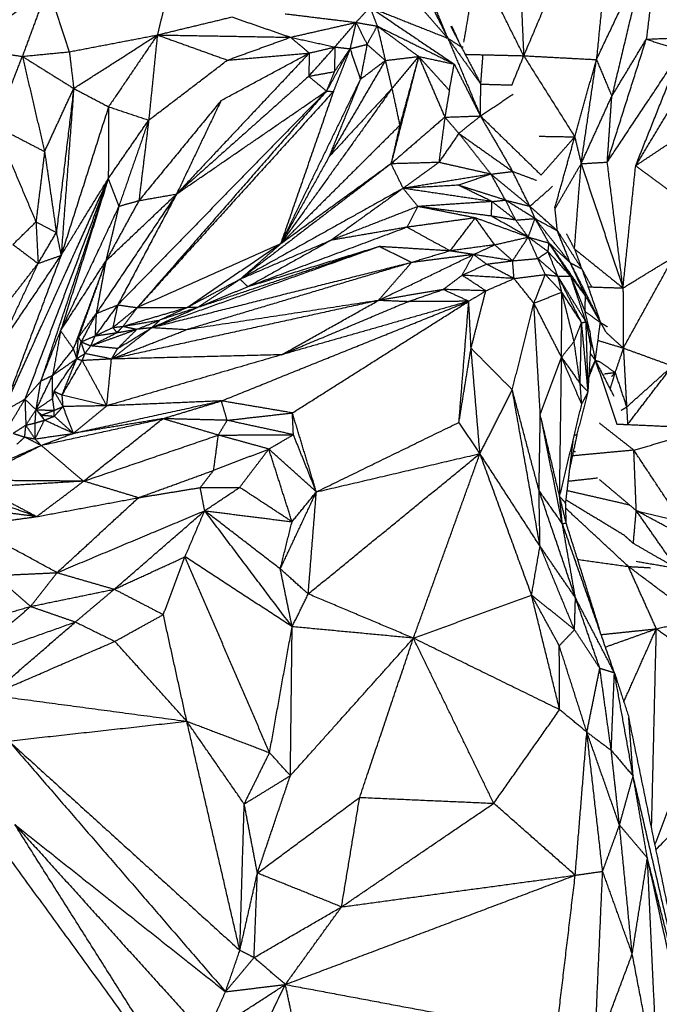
# Model space of a CAD drawing. Header units: millimetres. Extents: x 37.9 to 74.1, y 0 to 92.1.
# Tile 26 of 51: x 56.7 to 59.4, y 64.1 to 68.2. Entities that reach past the tile are written whole.
import ezdxf

# ---------------------------------------------------------------- set-up
doc = ezdxf.new("R2010")
doc.units = ezdxf.units.MM
doc.header["$MEASUREMENT"] = 0
doc.layers.add('Make2D$visible$lines', color=7, linetype='Continuous', true_color=0x000000)

msp = doc.modelspace()

# ---------------------------------------------------------------- linework, layer by layer
at = {"layer": 'Make2D$visible$lines'}
for points in [[(59.0421, 68.6121), (58.9198, 68.3235), (58.7975, 68.0349)], [(58.2444, 68.5784), (58.3617, 68.3434), (58.479, 68.1084)], [(59.1604, 68.6007), (59.1317, 68.3097), (59.1029, 68.0186)], [(59.367, 68.5412), (59.3396, 68.3228), (59.3122, 68.1043)], [(58.7772, 68.4856), (58.7874, 68.2602), (58.7975, 68.0349)], [(58.5465, 68.092), (58.5749, 68.2577), (58.6033, 68.4235)], [(58.7975, 68.0349), (58.7004, 68.2292), (58.6033, 68.4235)], [(59.1029, 68.0186), (59.2044, 68.2318), (59.3059, 68.4449)], [(59.3059, 68.4449), (59.2367, 68.155), (59.1676, 67.8651)], [(56.4644, 68.0633), (56.6324, 68.1936), (56.8004, 68.324)], [(56.8004, 68.324), (56.7467, 68.1781), (56.693, 68.0323)], [(56.8004, 68.324), (56.8452, 68.1877), (56.89, 68.0515)], [(58.3444, 68.2619), (58.4117, 68.1852), (58.479, 68.1084)], [(58.4775, 68.1122), (58.4467, 68.1867), (58.4159, 68.2613)], [(57.2829, 68.2175), (57.2712, 68.1698), (57.2596, 68.1221)], [(57.7961, 68.211), (57.9447, 68.1928), (58.0934, 68.1747)], [(58.0934, 68.1747), (58.1228, 68.2063), (58.1522, 68.2379)], [(58.1522, 68.2379), (58.3156, 68.1731), (58.479, 68.1084)], [(58.1522, 68.2379), (58.329, 68.1188), (58.5059, 67.9998)], [(58.1522, 68.2379), (58.1675, 68.1986), (58.1827, 68.1594)], [(57.2596, 68.1221), (57.4161, 68.1598), (57.5726, 68.1975)], [(57.5726, 68.1975), (57.6957, 68.155), (57.8188, 68.1124)], [(57.8188, 68.1124), (57.9561, 68.1436), (58.0934, 68.1747)], [(58.0052, 68.0716), (58.0493, 68.1231), (58.0934, 68.1747)], [(58.0934, 68.1747), (58.081, 68.1195), (58.0686, 68.0643)], [(58.0934, 68.1747), (58.1381, 68.167), (58.1827, 68.1594)], [(58.0934, 68.1747), (58.1167, 68.1287), (58.1401, 68.0826)], [(58.1401, 68.0826), (58.1614, 68.121), (58.1827, 68.1594)], [(58.1827, 68.1594), (58.1996, 68.0871), (58.2166, 68.0149)], [(58.1827, 68.1594), (58.2696, 68.0956), (58.3566, 68.0318)], [(58.1827, 68.1594), (58.3443, 68.0796), (58.5059, 67.9998)], [(58.5357, 68.0719), (58.5139, 68.115), (58.4921, 68.1581)], [(58.5357, 68.0719), (58.5161, 68.1154), (58.4964, 68.1589)], [(56.89, 68.0515), (57.0748, 68.0868), (57.2596, 68.1221)], [(56.9085, 67.8976), (57.0841, 68.0098), (57.2596, 68.1221)], [(57.2596, 68.1221), (57.1572, 67.9715), (57.0548, 67.8209)], [(57.2596, 68.1221), (57.2414, 67.9433), (57.2233, 67.7646)], [(57.2596, 68.1221), (57.5392, 68.1172), (57.8188, 68.1124)], [(57.2596, 68.1221), (57.4068, 68.0693), (57.5539, 68.0165)], [(57.5539, 68.0165), (57.6864, 68.0645), (57.8188, 68.1124)], [(57.8188, 68.1124), (57.8582, 68.0793), (57.8976, 68.0462)], [(57.8188, 68.1124), (57.912, 68.092), (58.0052, 68.0716)], [(58.0686, 68.0643), (58.1043, 68.0735), (58.1401, 68.0826)], [(58.1401, 68.0826), (58.1259, 68.0093), (58.1117, 67.9359)], [(58.1401, 68.0826), (58.1783, 68.0488), (58.2166, 68.0149)], [(58.479, 68.1084), (58.5074, 68.0902), (58.5357, 68.0719)], [(58.479, 68.1084), (58.5474, 67.9454), (58.6159, 67.7823)], [(58.479, 68.1084), (58.5483, 68.0122), (58.6175, 67.916)], [(59.1485, 67.5886), (59.2303, 67.8464), (59.3122, 68.1043)], [(59.1676, 67.8651), (59.2399, 67.9847), (59.3122, 68.1043)], [(59.3122, 68.1043), (59.4071, 68.1084), (59.502, 68.1124)], [(59.3122, 68.1043), (59.3862, 68.0805), (59.4603, 68.0568)], [(56.4644, 68.0633), (56.5787, 68.0478), (56.693, 68.0323)], [(56.693, 68.0323), (56.7915, 68.0419), (56.89, 68.0515)], [(56.89, 68.0515), (56.8993, 67.9745), (56.9085, 67.8976)], [(57.8976, 68.0462), (57.6189, 67.7505), (57.3402, 67.4547)], [(57.5272, 67.8471), (57.7124, 67.9467), (57.8976, 68.0462)], [(57.5539, 68.0165), (57.7258, 68.0314), (57.8976, 68.0462)], [(57.8951, 67.9485), (57.9501, 68.01), (58.0052, 68.0716)], [(57.8976, 68.0462), (57.8964, 67.9974), (57.8951, 67.9485)], [(57.8976, 68.0462), (57.9514, 68.0589), (58.0052, 68.0716)], [(58.0686, 68.0643), (58.0191, 67.9755), (57.9697, 67.8867)], [(58.0686, 68.0643), (58.0336, 67.9745), (57.9986, 67.8846)], [(58.0052, 68.0716), (58.004, 68.0199), (58.0028, 67.9683)], [(58.0686, 68.0643), (58.0357, 68.0163), (58.0028, 67.9683)], [(58.0052, 68.0716), (58.0369, 68.068), (58.0686, 68.0643)], [(58.0686, 68.0643), (58.0902, 68.0001), (58.1117, 67.9359)], [(58.5357, 68.0719), (58.5766, 67.9939), (58.6175, 67.916)], [(58.5357, 68.0719), (58.5393, 68.0718), (58.543, 68.0716)], [(58.552, 68.0409), (58.6748, 68.0379), (58.7975, 68.0349)], [(58.6175, 67.916), (58.6222, 67.9775), (58.627, 68.039)], [(58.7975, 68.0349), (58.7724, 67.9735), (58.7472, 67.9121)], [(58.7975, 68.0349), (58.9048, 67.8647), (59.0121, 67.6946)], [(58.7975, 68.0349), (58.9502, 68.0268), (59.1029, 68.0186)], [(59.1485, 67.5886), (59.3044, 67.8227), (59.4603, 68.0568)], [(59.2677, 67.5737), (59.364, 67.8152), (59.4603, 68.0568)], [(56.5798, 67.7404), (56.6364, 67.8864), (56.693, 68.0323)], [(56.693, 68.0323), (56.7396, 67.8325), (56.7862, 67.6327)], [(56.693, 68.0323), (56.8007, 67.965), (56.9085, 67.8976)], [(57.2233, 67.7646), (57.3886, 67.8905), (57.5539, 68.0165)], [(58.2166, 68.0149), (58.0983, 67.8126), (57.98, 67.6103)], [(58.1117, 67.9359), (58.1642, 67.9754), (58.2166, 68.0149)], [(58.2166, 68.0149), (58.2866, 68.0233), (58.3566, 68.0318)], [(58.2166, 68.0149), (58.2304, 67.9561), (58.2443, 67.8973)], [(58.3566, 68.0318), (58.2985, 67.8066), (58.2405, 67.5814)], [(58.3566, 68.0318), (58.3004, 67.9646), (58.2443, 67.8973)], [(58.3566, 68.0318), (58.317, 67.8873), (58.2774, 67.7427)], [(58.3566, 68.0318), (58.4116, 67.9045), (58.4666, 67.7771)], [(58.3566, 68.0318), (58.4211, 67.9606), (58.4856, 67.8894)], [(58.3566, 68.0318), (58.4312, 68.0158), (58.5059, 67.9998)], [(58.4856, 67.8894), (58.4957, 67.9446), (58.5059, 67.9998)], [(58.5059, 67.9998), (58.5609, 67.8911), (58.6159, 67.7823)], [(59.0121, 67.6946), (59.0575, 67.8566), (59.1029, 68.0186)], [(59.0388, 67.582), (59.0708, 67.8003), (59.1029, 68.0186)], [(59.1029, 68.0186), (59.1352, 67.9418), (59.1676, 67.8651)], [(57.8951, 67.9485), (57.949, 67.9584), (58.0028, 67.9683)], [(58.0028, 67.9683), (57.9862, 67.9275), (57.9697, 67.8867)], [(57.8951, 67.9485), (57.6177, 67.7016), (57.3402, 67.4547)], [(58.1117, 67.9359), (57.9444, 67.5906), (57.7771, 67.2453)], [(57.8951, 67.9485), (57.9324, 67.9176), (57.9697, 67.8867)], [(58.1092, 67.9296), (58.0446, 67.77), (57.98, 67.6103)], [(58.6159, 67.7823), (58.6167, 67.8492), (58.6175, 67.916)], [(58.6175, 67.916), (58.6824, 67.914), (58.7472, 67.9121)], [(56.7862, 67.6327), (56.8473, 67.7651), (56.9085, 67.8976)], [(56.9085, 67.8976), (56.872, 67.5952), (56.8356, 67.2928)], [(56.9085, 67.8976), (56.882, 67.5476), (56.8555, 67.1975)], [(56.9085, 67.8976), (56.9816, 67.8593), (57.0548, 67.8209)], [(57.9697, 67.8867), (57.5314, 67.4382), (57.0932, 66.9896)], [(57.9697, 67.8867), (57.5725, 67.4324), (57.1753, 66.9781)], [(57.9986, 67.8846), (57.5869, 67.4314), (57.1753, 66.9781)], [(57.3402, 67.4547), (57.6549, 67.6707), (57.9697, 67.8867)], [(58.2443, 67.8973), (58.0107, 67.5713), (57.7771, 67.2453)], [(57.9986, 67.8846), (57.8879, 67.565), (57.7771, 67.2453)], [(57.9697, 67.8867), (57.9841, 67.8857), (57.9986, 67.8846)], [(58.2443, 67.8973), (58.1121, 67.7538), (57.98, 67.6103)], [(58.2443, 67.8973), (58.2609, 67.82), (58.2774, 67.7427)], [(58.4856, 67.8894), (58.4761, 67.8333), (58.4666, 67.7771)], [(58.6159, 67.7823), (58.6844, 67.8279), (58.7528, 67.8735)], [(59.2677, 67.5737), (59.3581, 67.7222), (59.4485, 67.8706)], [(57.5272, 67.8471), (57.3547, 67.6371), (57.1821, 67.427)], [(57.5272, 67.8471), (57.4337, 67.6509), (57.3402, 67.4547)], [(59.0388, 67.582), (59.1032, 67.7235), (59.1676, 67.8651)], [(59.1485, 67.5886), (59.158, 67.7268), (59.1676, 67.8651)], [(57.0548, 67.8209), (56.9551, 67.5092), (56.8555, 67.1975)], [(57.0548, 67.8209), (57.0542, 67.6702), (57.0537, 67.5194)], [(57.0548, 67.8209), (57.1389, 67.7928), (57.223, 67.7647)], [(57.0537, 67.5194), (57.1384, 67.6419), (57.2231, 67.7644)], [(57.2232, 67.7644), (57.1606, 67.584), (57.098, 67.4035)], [(57.2233, 67.7645), (57.2027, 67.5958), (57.1821, 67.427)], [(58.4666, 67.7771), (58.3535, 67.6793), (58.2405, 67.5814)], [(58.4666, 67.7771), (58.454, 67.6822), (58.4413, 67.5872)], [(58.4666, 67.7771), (58.5413, 67.7797), (58.6159, 67.7823)], [(58.4666, 67.7771), (58.4959, 67.7431), (58.5253, 67.709)], [(58.5253, 67.709), (58.5706, 67.7457), (58.6159, 67.7823)], [(58.6159, 67.7823), (58.6835, 67.666), (58.7511, 67.5496)], [(58.6159, 67.7823), (58.7433, 67.6583), (58.8707, 67.5343)], [(56.5798, 67.7404), (56.683, 67.6865), (56.7862, 67.6327)], [(56.5798, 67.7404), (56.6649, 67.5391), (56.7499, 67.3378)], [(58.2774, 67.7427), (58.0273, 67.494), (57.7771, 67.2453)], [(58.2774, 67.7427), (58.2589, 67.6621), (58.2405, 67.5814)], [(58.5253, 67.709), (58.4833, 67.6481), (58.4413, 67.5872)], [(58.5253, 67.709), (58.5928, 67.6235), (58.6603, 67.538)], [(58.5253, 67.709), (58.6382, 67.6293), (58.7511, 67.5496)], [(58.8628, 67.6972), (58.9374, 67.6959), (59.0121, 67.6946)], [(58.8707, 67.5343), (58.9414, 67.6144), (59.0121, 67.6946)], [(58.9288, 67.3975), (58.9704, 67.546), (59.0121, 67.6946)], [(59.0121, 67.6946), (59.0254, 67.6383), (59.0388, 67.582)], [(59.2677, 67.5737), (59.3495, 67.6281), (59.4314, 67.6825)], [(56.7862, 67.6327), (56.7681, 67.4852), (56.7499, 67.3378)], [(56.7862, 67.6327), (56.8109, 67.4627), (56.8356, 67.2928)], [(58.2405, 67.5814), (57.9257, 67.3408), (57.611, 67.1002)], [(57.98, 67.6103), (57.8785, 67.4278), (57.7771, 67.2453)], [(58.2405, 67.5814), (58.0088, 67.4134), (57.7771, 67.2453)], [(58.4413, 67.5872), (58.3409, 67.5843), (58.2405, 67.5814)], [(58.2405, 67.5814), (58.2659, 67.53), (58.2913, 67.4785)], [(58.4413, 67.5872), (58.3663, 67.5329), (58.2913, 67.4785)], [(58.6603, 67.538), (58.5508, 67.5626), (58.4413, 67.5872)], [(58.9292, 67.3929), (58.984, 67.4875), (59.0388, 67.582)], [(59.011, 67.2245), (59.0249, 67.4032), (59.0388, 67.582)], [(59.0388, 67.582), (59.0936, 67.5853), (59.1485, 67.5886)], [(59.0388, 67.582), (59.1266, 67.3213), (59.2144, 67.0606)], [(59.2144, 67.0606), (59.1815, 67.3246), (59.1485, 67.5886)], [(58.6603, 67.538), (58.4758, 67.5083), (58.2913, 67.4785)], [(58.6603, 67.538), (58.5917, 67.5149), (58.5231, 67.4918)], [(58.6603, 67.538), (58.7057, 67.5438), (58.7511, 67.5496)], [(58.8234, 67.4034), (58.7418, 67.4707), (58.6603, 67.538)], [(58.721, 67.4292), (58.6907, 67.4836), (58.6603, 67.538)], [(58.8234, 67.4034), (58.7872, 67.4765), (58.7511, 67.5496)], [(58.7513, 67.5495), (58.8013, 67.5309), (58.8513, 67.5123)], [(59.2144, 67.0606), (59.2411, 67.3172), (59.2677, 67.5737)], [(59.2677, 67.5737), (59.3566, 67.5079), (59.4455, 67.4421)], [(56.6101, 66.5412), (56.8319, 67.0303), (57.0537, 67.5194)], [(57.0537, 67.5194), (56.8786, 67.0567), (56.7036, 66.594)], [(57.0537, 67.5194), (56.9121, 67.0948), (56.7706, 66.6703)], [(56.8555, 67.1975), (56.9546, 67.3585), (57.0537, 67.5194)], [(57.0537, 67.5194), (57.0758, 67.4615), (57.098, 67.4035)], [(57.0387, 67.4717), (56.9461, 67.1763), (56.8535, 66.881)], [(57.3402, 67.4547), (57.1715, 67.2039), (57.0028, 66.9531)], [(57.0433, 67.1735), (57.1917, 67.3141), (57.3402, 67.4547)], [(57.3402, 67.4547), (57.2167, 67.2222), (57.0932, 66.9896)], [(57.1821, 67.427), (57.2611, 67.4409), (57.3402, 67.4547)], [(58.2913, 67.4785), (57.9491, 67.2878), (57.607, 67.0971)], [(58.2913, 67.4785), (58.1401, 67.3696), (57.9889, 67.2606)], [(58.523, 67.4918), (58.4072, 67.4852), (58.2913, 67.4785)], [(58.6643, 67.4232), (58.4778, 67.4509), (58.2913, 67.4785)], [(58.3537, 67.4024), (58.3225, 67.4405), (58.2913, 67.4785)], [(58.6643, 67.4232), (58.5937, 67.4575), (58.5231, 67.4918)], [(58.721, 67.4292), (58.6221, 67.4605), (58.5231, 67.4918)], [(58.8234, 67.4034), (58.8713, 67.4452), (58.9192, 67.487)], [(57.1821, 67.427), (57.1127, 67.3003), (57.0433, 67.1735)], [(57.098, 67.4035), (57.14, 67.4153), (57.1821, 67.427)], [(58.6643, 67.4232), (58.509, 67.4128), (58.3537, 67.4024)], [(58.6622, 67.3621), (58.6632, 67.3927), (58.6643, 67.4232)], [(58.6643, 67.4232), (58.6926, 67.4262), (58.721, 67.4292)], [(58.7643, 67.3453), (58.7143, 67.3843), (58.6643, 67.4232)], [(58.721, 67.4292), (58.7722, 67.4163), (58.8234, 67.4034)], [(58.8451, 67.3519), (58.783, 67.3906), (58.721, 67.4292)], [(58.7643, 67.3453), (58.7427, 67.3873), (58.721, 67.4292)], [(57.098, 67.4035), (56.9758, 67.1423), (56.8535, 66.881)], [(57.098, 67.4035), (57.0706, 67.2885), (57.0433, 67.1735)], [(58.3537, 67.4024), (58.1713, 67.3315), (57.9889, 67.2606)], [(58.3076, 67.3154), (58.3306, 67.3589), (58.3537, 67.4024)], [(58.5942, 67.3546), (58.4739, 67.3785), (58.3537, 67.4024)], [(58.6622, 67.3621), (58.5154, 67.3813), (58.3686, 67.4005)], [(58.8451, 67.3519), (58.8342, 67.3776), (58.8234, 67.4034)], [(58.8234, 67.4034), (58.8812, 67.3521), (58.939, 67.3008)], [(58.939, 67.3008), (58.9339, 67.3491), (58.9288, 67.3975)], [(56.6533, 67.2429), (56.7016, 67.2903), (56.7499, 67.3378)], [(56.7499, 67.3378), (56.7928, 67.3153), (56.8356, 67.2928)], [(56.7499, 67.3378), (56.7545, 67.2506), (56.759, 67.1635)], [(58.5942, 67.3546), (58.4509, 67.335), (58.3076, 67.3154)], [(58.4888, 67.2161), (58.5415, 67.2853), (58.5942, 67.3546)], [(58.6756, 67.2417), (58.6349, 67.2981), (58.5942, 67.3546)], [(58.8168, 67.2741), (58.7055, 67.3143), (58.5942, 67.3546)], [(58.7643, 67.3453), (58.7132, 67.3537), (58.6622, 67.3621)], [(58.8168, 67.2741), (58.7395, 67.3181), (58.6622, 67.3621)], [(58.7643, 67.3453), (58.8047, 67.3486), (58.8451, 67.3519)], [(58.8168, 67.2741), (58.7905, 67.3097), (58.7643, 67.3453)], [(58.8168, 67.2741), (58.8309, 67.313), (58.8451, 67.3519)], [(58.8451, 67.3519), (58.8921, 67.3263), (58.939, 67.3008)], [(58.9922, 67.1669), (58.9186, 67.2594), (58.8451, 67.3519)], [(58.9041, 67.249), (58.8746, 67.3005), (58.8451, 67.3519)], [(56.759, 67.1635), (56.7973, 67.2282), (56.8356, 67.2928)], [(56.8356, 67.2928), (56.8455, 67.2452), (56.8555, 67.1975)], [(58.3076, 67.3154), (57.9737, 67.1905), (57.6398, 67.0656)], [(58.3076, 67.3154), (58.1482, 67.288), (57.9889, 67.2606)], [(58.4888, 67.2161), (58.3982, 67.2657), (58.3076, 67.3154)], [(58.9922, 67.1669), (58.9656, 67.2339), (58.939, 67.3008)], [(58.939, 67.3008), (58.9904, 67.2206), (59.0418, 67.1405)], [(57.9889, 67.2606), (57.7979, 67.1788), (57.607, 67.0971)], [(57.9877, 67.26), (57.8138, 67.1628), (57.6398, 67.0656)], [(58.6756, 67.2417), (58.7462, 67.2579), (58.8168, 67.2741)], [(58.751, 67.1746), (58.7839, 67.2244), (58.8168, 67.2741)], [(58.8999, 67.2128), (58.8583, 67.2435), (58.8168, 67.2741)], [(58.8168, 67.2741), (58.8605, 67.2616), (58.9041, 67.249)], [(58.8568, 67.1842), (58.8368, 67.2292), (58.8168, 67.2741)], [(58.8999, 67.2128), (58.902, 67.2309), (58.9041, 67.249)], [(58.9041, 67.249), (58.9482, 67.208), (58.9922, 67.1669)], [(58.9947, 67.1103), (58.9494, 67.1797), (58.9041, 67.249)], [(58.9041, 67.249), (58.9806, 67.1374), (59.0571, 67.0259)], [(59.011, 67.2245), (58.9945, 67.2559), (58.9781, 67.2873)], [(56.6533, 67.2429), (56.7061, 67.2032), (56.759, 67.1635)], [(57.7771, 67.2453), (57.4762, 67.1117), (57.1753, 66.9781)], [(58.1911, 67.2343), (57.7132, 67.064), (57.2353, 66.8936)], [(57.7771, 67.2453), (57.582, 67.1124), (57.3868, 66.9794)], [(58.1911, 67.2343), (57.8094, 67.1062), (57.4276, 66.9781)], [(57.7771, 67.2453), (57.692, 67.1712), (57.607, 67.0971)], [(58.1911, 67.2343), (57.9155, 67.1499), (57.6398, 67.0656)], [(58.3265, 67.1673), (58.2588, 67.2008), (58.1911, 67.2343)], [(58.4888, 67.2161), (58.34, 67.2252), (58.1911, 67.2343)], [(58.4888, 67.2161), (58.4077, 67.1917), (58.3265, 67.1673)], [(58.6756, 67.2417), (58.5822, 67.2289), (58.4888, 67.2161)], [(58.5871, 67.2009), (58.538, 67.2085), (58.4888, 67.2161)], [(58.5871, 67.2009), (58.6314, 67.2213), (58.6756, 67.2417)], [(58.751, 67.1746), (58.7133, 67.2081), (58.6756, 67.2417)], [(58.8568, 67.1842), (58.8783, 67.1985), (58.8999, 67.2128)], [(58.941, 67.1103), (58.9204, 67.1615), (58.8999, 67.2128)], [(58.9947, 67.1103), (58.9473, 67.1616), (58.8999, 67.2128)], [(59.011, 67.2245), (59.1127, 67.1425), (59.2144, 67.0606)], [(59.0418, 67.1405), (59.0272, 67.1819), (59.0125, 67.2233)], [(56.5965, 66.8143), (56.726, 67.0059), (56.8555, 67.1975)], [(56.8555, 67.1975), (56.7328, 66.8694), (56.6101, 66.5412)], [(56.759, 67.1635), (56.8072, 67.1805), (56.8555, 67.1975)], [(56.8573, 66.8868), (56.9503, 67.0301), (57.0433, 67.1735)], [(57.0433, 67.1735), (56.975, 66.9892), (56.9068, 66.805)], [(57.0433, 67.1735), (56.9859, 67.0137), (56.9285, 66.8539)], [(57.0433, 67.1735), (57.0231, 67.0633), (57.0028, 66.9531)], [(58.3265, 67.1673), (57.7809, 67.0304), (57.2353, 66.8936)], [(58.3265, 67.1673), (57.8538, 67.0262), (57.3812, 66.885)], [(58.1876, 67.0082), (58.3873, 67.1046), (58.5871, 67.2009)], [(58.1886, 67.0094), (58.2575, 67.0884), (58.3265, 67.1673)], [(58.5871, 67.2009), (58.4568, 67.1841), (58.3265, 67.1673)], [(58.539, 67.114), (58.5631, 67.1575), (58.5871, 67.2009)], [(58.751, 67.1746), (58.669, 67.1878), (58.5871, 67.2009)], [(58.6412, 67.1606), (58.6142, 67.1808), (58.5871, 67.2009)], [(58.6412, 67.1606), (58.6961, 67.1676), (58.751, 67.1746)], [(58.751, 67.1746), (58.8039, 67.1794), (58.8568, 67.1842)], [(58.7572, 67.1002), (58.7541, 67.1374), (58.751, 67.1746)], [(58.8884, 67.1169), (58.8726, 67.1506), (58.8568, 67.1842)], [(58.941, 67.1103), (58.8989, 67.1472), (58.8568, 67.1842)], [(58.9922, 67.1669), (59.0246, 67.0964), (59.0571, 67.0259)], [(58.9922, 67.1669), (59.056, 67.0415), (59.1198, 66.9161)], [(58.9922, 67.1669), (59.017, 67.1537), (59.0418, 67.1405)], [(59.2144, 67.0606), (59.321, 67.1256), (59.4276, 67.1906)], [(59.2159, 66.8084), (59.3217, 66.9995), (59.4276, 67.1906)], [(56.5965, 66.8143), (56.6777, 66.9889), (56.759, 67.1635)], [(56.6061, 66.9665), (56.6825, 67.065), (56.759, 67.1635)], [(58.539, 67.114), (58.5901, 67.1373), (58.6412, 67.1606)], [(58.7572, 67.1002), (58.6992, 67.1304), (58.6412, 67.1606)], [(59.0418, 67.1405), (59.0808, 67.0283), (59.1198, 66.9161)], [(59.0418, 67.1405), (59.0623, 67.1027), (59.0828, 67.0648)], [(57.607, 67.0971), (57.4969, 67.0382), (57.3868, 66.9794)], [(57.607, 67.0971), (57.5173, 67.0376), (57.4276, 66.9781)], [(57.6398, 67.0656), (57.6234, 67.0813), (57.607, 67.0971)], [(58.4593, 67.0542), (58.4992, 67.0841), (58.539, 67.114)], [(58.7572, 67.1002), (58.6481, 67.1071), (58.539, 67.114)], [(58.6385, 67.0487), (58.5888, 67.0813), (58.539, 67.114)], [(58.6385, 67.0487), (58.6979, 67.0744), (58.7572, 67.1002)], [(58.7572, 67.1002), (58.8228, 67.1086), (58.8884, 67.1169)], [(58.8404, 66.9965), (58.7988, 67.0484), (58.7572, 67.1002)], [(58.8404, 66.9965), (58.8644, 67.0567), (58.8884, 67.1169)], [(58.8884, 67.1169), (58.9147, 67.1136), (58.941, 67.1103)], [(58.9575, 67.0433), (58.923, 67.0801), (58.8884, 67.1169)], [(58.9575, 67.0433), (58.9493, 67.0768), (58.941, 67.1103)], [(59.0406, 66.9158), (58.9908, 67.013), (58.941, 67.1103)], [(59.0596, 66.9173), (59.0003, 67.0138), (58.941, 67.1103)], [(58.941, 67.1103), (58.9678, 67.1103), (58.9947, 67.1103)], [(59.0596, 66.9173), (59.0271, 67.0138), (58.9947, 67.1103)], [(58.9947, 67.1103), (59.0248, 67.0359), (59.055, 66.9616)], [(58.9954, 67.1093), (59.0262, 67.0676), (59.0571, 67.0259)], [(57.6398, 67.0656), (57.5337, 67.0218), (57.4276, 66.9781)], [(58.4593, 67.0542), (58.3234, 67.0312), (58.1876, 67.0082)], [(58.3111, 67.0031), (58.3852, 67.0286), (58.4593, 67.0542)], [(58.567, 67.0048), (58.5132, 67.0295), (58.4593, 67.0542)], [(58.6385, 67.0487), (58.5489, 67.0514), (58.4593, 67.0542)], [(58.567, 67.0048), (58.6028, 67.0268), (58.6385, 67.0487)], [(58.5766, 66.8079), (58.6075, 66.9283), (58.6385, 67.0487)], [(58.8404, 66.9965), (58.899, 67.0199), (58.9575, 67.0433)], [(58.9566, 66.7698), (58.9571, 66.9066), (58.9575, 67.0433)], [(59.0406, 66.9158), (58.9991, 66.9795), (58.9575, 67.0433)], [(59.0091, 66.8366), (58.9833, 66.94), (58.9575, 67.0433)], [(59.0679, 67.0653), (59.1412, 67.0629), (59.2144, 67.0606)], [(59.2144, 67.0606), (59.2152, 66.9345), (59.2159, 66.8084)], [(58.1876, 67.0082), (57.6273, 66.8854), (57.067, 66.7625)], [(58.1876, 67.0082), (57.7844, 66.9466), (57.3812, 66.885)], [(57.5285, 66.5868), (58.0478, 66.7958), (58.567, 67.0048)], [(57.7813, 66.7804), (57.9844, 66.8943), (58.1876, 67.0082)], [(58.567, 67.0048), (58.1742, 66.8926), (57.7813, 66.7804)], [(57.7813, 66.7804), (58.0462, 66.8918), (58.3111, 67.0031)], [(57.8266, 66.5365), (58.1968, 66.7707), (58.567, 67.0048)], [(58.3111, 67.0031), (58.2494, 67.0056), (58.1876, 67.0082)], [(58.567, 67.0048), (58.4391, 67.004), (58.3111, 67.0031)], [(58.5257, 66.4969), (58.5462, 66.7486), (58.5666, 67.0003)], [(58.5766, 66.8079), (58.5718, 66.9063), (58.567, 67.0048)], [(59.055, 66.9616), (59.056, 66.9937), (59.0571, 67.0259)], [(59.0571, 67.0259), (59.0884, 66.971), (59.1198, 66.9161)], [(57.0932, 66.9896), (57.0457, 66.9246), (56.9981, 66.8595)], [(57.0028, 66.9531), (57.048, 66.9714), (57.0932, 66.9896)], [(57.0932, 66.9896), (57.0829, 66.9422), (57.0726, 66.8947)], [(57.0726, 66.8947), (57.124, 66.9364), (57.1753, 66.9781)], [(57.0932, 66.9896), (57.1343, 66.9839), (57.1753, 66.9781)], [(57.1156, 66.8997), (57.2495, 66.939), (57.3835, 66.9784)], [(57.1753, 66.9781), (57.1454, 66.9389), (57.1156, 66.8997)], [(57.1753, 66.9781), (57.2811, 66.9787), (57.3868, 66.9794)], [(57.2353, 66.8936), (57.3315, 66.9358), (57.4276, 66.9781)], [(57.4276, 66.9781), (57.3496, 66.9523), (57.2715, 66.9265)], [(57.3868, 66.9794), (57.3324, 66.9544), (57.2779, 66.9294)], [(57.4276, 66.9781), (57.4072, 66.9787), (57.3868, 66.9794)], [(58.7497, 66.6334), (58.795, 66.815), (58.8404, 66.9965)], [(58.8673, 66.5299), (58.8539, 66.7632), (58.8404, 66.9965)], [(58.9566, 66.7698), (58.8985, 66.8832), (58.8404, 66.9965)], [(59.055, 66.9616), (59.0874, 66.9388), (59.1198, 66.9161)], [(59.0756, 66.8777), (59.0653, 66.9196), (59.055, 66.9616)], [(56.9285, 66.8539), (56.9657, 66.9035), (57.0028, 66.9531)], [(57.0028, 66.9531), (56.9712, 66.894), (56.9396, 66.8349)], [(57.0028, 66.9531), (57.0005, 66.9063), (56.9981, 66.8595)], [(57.1156, 66.8997), (57.1929, 66.913), (57.2702, 66.9262)], [(57.1738, 66.8873), (57.222, 66.9066), (57.2703, 66.926)], [(57.2353, 66.8936), (57.2534, 66.91), (57.2715, 66.9265)], [(56.7706, 66.6703), (56.8121, 66.7756), (56.8535, 66.881)], [(56.8535, 66.881), (56.8367, 66.7875), (56.8199, 66.694)], [(56.8535, 66.881), (56.8802, 66.843), (56.9068, 66.805)], [(56.9802, 66.8175), (57.077, 66.8524), (57.1738, 66.8873)], [(56.9981, 66.8595), (57.0354, 66.8771), (57.0726, 66.8947)], [(57.067, 66.7625), (57.1512, 66.8281), (57.2353, 66.8936)], [(57.067, 66.7625), (57.2241, 66.8238), (57.3812, 66.885)], [(57.0726, 66.8947), (57.0941, 66.8972), (57.1156, 66.8997)], [(57.0726, 66.8947), (57.0813, 66.8839), (57.0899, 66.8732)], [(57.0899, 66.8732), (57.1027, 66.8864), (57.1156, 66.8997)], [(57.0899, 66.8732), (57.1319, 66.8802), (57.1738, 66.8873)], [(57.0926, 66.8065), (57.164, 66.8501), (57.2353, 66.8936)], [(57.0926, 66.8065), (57.1332, 66.8469), (57.1738, 66.8873)], [(57.1156, 66.8997), (57.1447, 66.8935), (57.1738, 66.8873)], [(57.2353, 66.8936), (57.2046, 66.8904), (57.1738, 66.8873)], [(57.3812, 66.885), (57.3083, 66.8893), (57.2353, 66.8936)], [(59.0091, 66.8366), (59.0249, 66.8762), (59.0406, 66.9158)], [(59.0346, 66.6594), (59.0376, 66.7876), (59.0406, 66.9158)], [(59.0406, 66.9158), (59.0501, 66.9165), (59.0596, 66.9173)], [(59.0682, 66.625), (59.0544, 66.7704), (59.0406, 66.9158)], [(59.0681, 66.6297), (59.0639, 66.7735), (59.0596, 66.9173)], [(59.0596, 66.9173), (59.0696, 66.8648), (59.0795, 66.8123)], [(59.0596, 66.9173), (59.0676, 66.8975), (59.0756, 66.8777)], [(59.0756, 66.8777), (59.0776, 66.845), (59.0795, 66.8123)], [(59.0981, 66.7569), (59.1089, 66.8365), (59.1198, 66.9161)], [(59.1198, 66.9161), (59.1315, 66.8954), (59.1432, 66.8746)], [(59.1198, 66.9161), (59.1342, 66.9071), (59.1485, 66.8981)], [(56.9068, 66.805), (56.9176, 66.8294), (56.9285, 66.8539)], [(56.9211, 66.7652), (56.9248, 66.8095), (56.9285, 66.8539)], [(56.9285, 66.8539), (56.9339, 66.8445), (56.9392, 66.835)], [(56.9395, 66.8347), (56.9688, 66.8471), (56.9981, 66.8595)], [(56.9802, 66.8175), (57.0351, 66.8454), (57.0899, 66.8732)], [(56.9802, 66.8175), (56.9892, 66.8385), (56.9981, 66.8595)], [(56.9981, 66.8595), (57.044, 66.8663), (57.0899, 66.8732)], [(58.9566, 66.7698), (58.9828, 66.8032), (59.0091, 66.8366)], [(59.0346, 66.6594), (59.0218, 66.748), (59.0091, 66.8366)], [(59.0768, 66.858), (59.0874, 66.8075), (59.0981, 66.7569)], [(59.1095, 66.8407), (59.1627, 66.8245), (59.2159, 66.8084)], [(59.1432, 66.8746), (59.1795, 66.8415), (59.2159, 66.8084)], [(56.8199, 66.694), (56.8634, 66.7495), (56.9068, 66.805)], [(56.9068, 66.805), (56.9139, 66.7846), (56.9211, 66.7642)], [(56.9211, 66.7642), (56.9303, 66.7994), (56.9395, 66.8347)], [(56.9556, 66.7854), (56.9475, 66.81), (56.9395, 66.8347)], [(56.9395, 66.8347), (56.9598, 66.8261), (56.9802, 66.8175)], [(56.9556, 66.7854), (56.9679, 66.8015), (56.9802, 66.8175)], [(57.0926, 66.8065), (57.0364, 66.812), (56.9802, 66.8175)], [(57.067, 66.7625), (57.0798, 66.7845), (57.0926, 66.8065)], [(58.5257, 66.4969), (58.5511, 66.6524), (58.5766, 66.8079)], [(58.614, 66.3657), (58.5953, 66.5868), (58.5766, 66.8079)], [(58.7497, 66.6334), (58.6631, 66.7206), (58.5766, 66.8079)], [(59.0685, 66.6296), (59.074, 66.721), (59.0795, 66.8123)], [(59.2159, 66.8084), (59.1986, 66.7573), (59.1812, 66.7063)], [(59.2159, 66.8084), (59.2228, 66.6848), (59.2296, 66.5612)], [(59.2159, 66.8084), (59.3191, 66.771), (59.4223, 66.7335)], [(56.8199, 66.694), (56.8705, 66.7291), (56.9211, 66.7642)], [(56.8266, 66.627), (56.8739, 66.6956), (56.9211, 66.7642)], [(56.8599, 66.6115), (56.89, 66.6865), (56.92, 66.7615)], [(56.8599, 66.6115), (56.9021, 66.6838), (56.9443, 66.7561)], [(56.9211, 66.7642), (56.9383, 66.7748), (56.9556, 66.7854)], [(56.9211, 66.7642), (56.9327, 66.7601), (56.9443, 66.7561)], [(56.9443, 66.7561), (56.9499, 66.7707), (56.9556, 66.7854)], [(57.067, 66.7625), (57.0056, 66.7593), (56.9443, 66.7561)], [(57.0474, 66.5664), (56.9958, 66.6612), (56.9443, 66.7561)], [(57.067, 66.7625), (57.0113, 66.774), (56.9556, 66.7854)], [(57.0475, 66.5664), (57.0573, 66.6645), (57.067, 66.7625)], [(57.7813, 66.7804), (57.4145, 66.6734), (57.0476, 66.5663)], [(57.7813, 66.7804), (57.4242, 66.7715), (57.067, 66.7625)], [(58.8673, 66.5299), (58.912, 66.6498), (58.9566, 66.7698)], [(58.9485, 66.1857), (58.9525, 66.4778), (58.9566, 66.7698)], [(58.9566, 66.7698), (58.9956, 66.7146), (59.0346, 66.6594)], [(59.0412, 66.573), (58.9989, 66.6714), (58.9566, 66.7698)], [(59.0981, 66.7569), (59.0851, 66.7231), (59.0721, 66.6894)], [(59.0981, 66.7569), (59.0856, 66.7316), (59.0731, 66.7062)], [(59.0779, 66.7851), (59.088, 66.771), (59.0981, 66.7569)], [(59.0981, 66.7569), (59.1369, 66.682), (59.1757, 66.6071)], [(59.0981, 66.7569), (59.1436, 66.6234), (59.1891, 66.4898)], [(59.0981, 66.7569), (59.1067, 66.7545), (59.1154, 66.752)], [(59.1154, 66.752), (59.1483, 66.7291), (59.1812, 66.7063)], [(59.2296, 66.5612), (59.326, 66.6474), (59.4223, 66.7335)], [(59.2337, 66.4877), (59.328, 66.6106), (59.4223, 66.7335)], [(56.7036, 66.594), (56.7371, 66.6321), (56.7706, 66.6703)], [(56.7506, 66.55), (56.7852, 66.622), (56.8199, 66.694)], [(56.7506, 66.55), (56.7606, 66.6101), (56.7706, 66.6703)], [(56.7706, 66.6703), (56.7953, 66.6821), (56.8199, 66.694)], [(56.82, 66.5971), (56.8199, 66.6455), (56.8199, 66.694)], [(59.1371, 66.7007), (59.1591, 66.7035), (59.1812, 66.7063)], [(59.1812, 66.7063), (59.1706, 66.6718), (59.16, 66.6373)], [(59.1812, 66.7063), (59.1739, 66.6976), (59.1666, 66.6889)], [(59.1812, 66.7063), (59.2054, 66.6337), (59.2296, 66.5612)], [(58.614, 66.3657), (58.6819, 66.4995), (58.7497, 66.6334)], [(58.8661, 65.9774), (58.8079, 66.3054), (58.7497, 66.6334)], [(58.8619, 66.2108), (58.8058, 66.4221), (58.7497, 66.6334)], [(59.0412, 66.573), (59.0379, 66.6162), (59.0346, 66.6594)], [(59.0346, 66.6594), (59.0514, 66.6422), (59.0682, 66.625)], [(56.5997, 66.4204), (56.6516, 66.5072), (56.7036, 66.594)], [(56.6101, 66.5412), (56.6568, 66.5676), (56.7036, 66.594)], [(56.7036, 66.594), (56.7055, 66.5395), (56.7075, 66.4851)], [(56.7036, 66.594), (56.7271, 66.572), (56.7506, 66.55)], [(56.7506, 66.55), (56.7853, 66.5735), (56.82, 66.5971)], [(56.82, 66.5971), (56.8233, 66.612), (56.8266, 66.627)], [(56.8269, 66.5473), (56.8234, 66.5722), (56.82, 66.5971)], [(56.8638, 66.5633), (56.8452, 66.5951), (56.8266, 66.627)], [(56.8281, 66.6263), (56.844, 66.6189), (56.8599, 66.6115)], [(56.8638, 66.5633), (56.8619, 66.5874), (56.8599, 66.6115)], [(57.0475, 66.5662), (56.9537, 66.5889), (56.8599, 66.6115)], [(59.0226, 66.4474), (59.0454, 66.5362), (59.0682, 66.625)], [(59.0412, 66.573), (59.0547, 66.599), (59.0682, 66.625)], [(56.7075, 66.4851), (56.729, 66.5175), (56.7506, 66.55)], [(56.7463, 66.494), (56.7484, 66.522), (56.7506, 66.55)], [(56.7506, 66.55), (56.7681, 66.528), (56.7856, 66.506)], [(56.7506, 66.55), (56.7887, 66.5486), (56.8269, 66.5473)], [(56.7516, 66.5489), (56.7626, 66.5381), (56.7736, 66.5272)], [(56.7736, 66.5272), (56.8003, 66.5373), (56.8269, 66.5473)], [(56.8269, 66.5226), (56.8454, 66.5429), (56.8638, 66.5633)], [(56.8269, 66.5226), (56.8269, 66.5349), (56.8269, 66.5473)], [(56.827, 66.5473), (56.8454, 66.5553), (56.8638, 66.5633)], [(57.0475, 66.5662), (56.9557, 66.5647), (56.8638, 66.5633)], [(56.907, 66.4507), (56.8854, 66.507), (56.8638, 66.5633)], [(56.907, 66.4507), (57.2178, 66.5187), (57.5285, 66.5868)], [(56.907, 66.4507), (56.9773, 66.5085), (57.0475, 66.5662)], [(57.5285, 66.5868), (57.288, 66.5765), (57.0476, 66.5662)], [(57.2821, 66.5121), (57.4053, 66.5494), (57.5285, 66.5868)], [(57.5527, 66.5054), (57.5406, 66.5461), (57.5285, 66.5868)], [(57.8266, 66.5365), (57.6776, 66.5617), (57.5285, 66.5868)], [(58.9485, 66.1857), (58.9948, 66.3794), (59.0412, 66.573)], [(59.2066, 66.5475), (59.2181, 66.5543), (59.2296, 66.5612)], [(59.2296, 66.5612), (59.2317, 66.5244), (59.2337, 66.4877)], [(56.7462, 66.4274), (56.7659, 66.4667), (56.7856, 66.506)], [(56.7463, 66.494), (56.7659, 66.5), (56.7856, 66.506)], [(56.7712, 66.4001), (57.0267, 66.4561), (57.2821, 66.5121)], [(56.7856, 66.506), (56.7796, 66.5166), (56.7736, 66.5272)], [(56.7736, 66.5272), (56.8003, 66.5249), (56.8269, 66.5226)], [(56.7856, 66.506), (56.8063, 66.5143), (56.8269, 66.5226)], [(56.907, 66.4507), (56.8463, 66.4783), (56.7856, 66.506)], [(56.907, 66.4507), (56.867, 66.4866), (56.8269, 66.5226)], [(57.2821, 66.5121), (57.0946, 66.4814), (56.907, 66.4507)], [(56.9501, 66.2501), (57.1161, 66.3811), (57.2821, 66.5121)], [(57.5527, 66.5054), (57.4174, 66.5087), (57.2821, 66.5121)], [(57.5156, 66.4433), (57.3989, 66.4777), (57.2821, 66.5121)], [(57.5156, 66.4433), (57.5342, 66.4743), (57.5527, 66.5054)], [(57.5527, 66.5054), (57.6896, 66.5209), (57.8266, 66.5365)], [(57.8308, 66.4451), (57.6917, 66.4752), (57.5527, 66.5054)], [(57.8308, 66.4451), (57.8287, 66.4908), (57.8266, 66.5365)], [(57.9239, 66.2159), (57.8752, 66.3762), (57.8266, 66.5365)], [(58.862, 66.214), (58.8647, 66.3719), (58.8673, 66.5299)], [(58.9598, 66.0724), (58.9136, 66.3012), (58.8673, 66.5299)], [(58.9485, 66.1857), (58.9106, 66.3464), (58.8727, 66.5071)], [(56.6536, 66.4508), (56.6806, 66.4679), (56.7075, 66.4851)], [(56.7029, 66.435), (56.7052, 66.46), (56.7075, 66.4851)], [(56.7075, 66.4851), (56.7269, 66.4895), (56.7463, 66.494)], [(56.7462, 66.4274), (56.7268, 66.4563), (56.7075, 66.4851)], [(56.7462, 66.4274), (56.7462, 66.4607), (56.7463, 66.494)], [(57.9272, 66.205), (58.2264, 66.351), (58.5257, 66.4969)], [(58.614, 66.3657), (58.5699, 66.4313), (58.5257, 66.4969)], [(59.2601, 66.3802), (59.1879, 66.4368), (59.1157, 66.4934)], [(59.1891, 66.4898), (59.2114, 66.4888), (59.2337, 66.4877)], [(59.2337, 66.4877), (59.405, 66.4801), (59.5763, 66.4725)], [(59.2601, 66.3802), (59.4182, 66.4263), (59.5763, 66.4725)], [(56.6536, 66.4508), (56.6783, 66.4429), (56.7029, 66.435)], [(56.6703, 66.4056), (56.6866, 66.4203), (56.7029, 66.435)], [(56.7029, 66.435), (56.7245, 66.4312), (56.7462, 66.4274)], [(56.7712, 66.4001), (56.7371, 66.4176), (56.7029, 66.435)], [(56.7462, 66.4274), (56.8266, 66.4391), (56.907, 66.4507)], [(56.7695, 66.402), (56.7578, 66.4147), (56.7462, 66.4274)], [(56.7712, 66.4001), (56.8391, 66.4254), (56.907, 66.4507)], [(56.9501, 66.2501), (57.2329, 66.3467), (57.5156, 66.4433)], [(57.4961, 66.2957), (57.5059, 66.3695), (57.5156, 66.4433)], [(57.5156, 66.4433), (57.6732, 66.4442), (57.8308, 66.4451)], [(57.7277, 66.385), (57.6217, 66.4141), (57.5156, 66.4433)], [(57.7277, 66.385), (57.7792, 66.4151), (57.8308, 66.4451)], [(57.9272, 66.205), (57.879, 66.3251), (57.8308, 66.4451)], [(58.9737, 66.1578), (58.99, 66.2925), (59.0063, 66.4273)], [(58.9907, 66.298), (59.0066, 66.3727), (59.0226, 66.4474)], [(59.0098, 66.4417), (59.0162, 66.4445), (59.0226, 66.4474)], [(56.6122, 66.3201), (56.6917, 66.3601), (56.7712, 66.4001)], [(56.6507, 66.3475), (56.7075, 66.3723), (56.7642, 66.3971)], [(56.9501, 66.2501), (56.8607, 66.3251), (56.7712, 66.4001)], [(57.4961, 66.2957), (57.6119, 66.3403), (57.7277, 66.385)], [(57.6051, 66.2241), (57.6664, 66.3045), (57.7277, 66.385)], [(57.9272, 66.205), (57.8274, 66.295), (57.7277, 66.385)], [(57.8251, 66.0798), (57.7764, 66.2324), (57.7277, 66.385)], [(57.893, 65.777), (58.2535, 66.0713), (58.614, 66.3657)], [(57.9272, 66.205), (58.2706, 66.2854), (58.614, 66.3657)], [(58.3347, 65.5914), (58.4744, 65.9785), (58.614, 66.3657)], [(58.8661, 65.9774), (58.7401, 66.1715), (58.614, 66.3657)], [(58.8306, 65.7724), (58.7223, 66.069), (58.614, 66.3657)], [(59.0037, 66.3588), (59.0075, 66.3579), (59.0114, 66.357)], [(59.0071, 66.3748), (59.011, 66.375), (59.0148, 66.3752)], [(59.2601, 66.3802), (59.1357, 66.3686), (59.0114, 66.357)], [(59.2702, 66.1264), (59.2652, 66.2533), (59.2601, 66.3802)], [(59.4591, 66.0801), (59.3596, 66.2302), (59.2601, 66.3802)], [(57.1803, 66.1807), (57.3382, 66.2382), (57.4961, 66.2957)], [(57.4396, 66.2232), (57.4679, 66.2594), (57.4961, 66.2957)], [(58.985, 66.2505), (59.0461, 66.2572), (59.1072, 66.2638)], [(56.9501, 66.2501), (56.7343, 66.2371), (56.5185, 66.2241)], [(56.7528, 66.1013), (56.6357, 66.1627), (56.5185, 66.2241)], [(56.9501, 66.2501), (56.7609, 66.2514), (56.5717, 66.2528)], [(56.7528, 66.1013), (56.8515, 66.1757), (56.9501, 66.2501)], [(57.1803, 66.1807), (57.0652, 66.2154), (56.9501, 66.2501)], [(57.1803, 66.1807), (57.31, 66.202), (57.4396, 66.2232)], [(57.4396, 66.2232), (57.5224, 66.2236), (57.6051, 66.2241)], [(57.4583, 66.1261), (57.449, 66.1746), (57.4396, 66.2232)], [(57.4583, 66.1261), (57.5317, 66.1751), (57.6051, 66.2241)], [(57.8251, 66.0798), (57.7151, 66.1519), (57.6051, 66.2241)], [(59.2702, 66.1264), (59.1933, 66.1912), (59.1164, 66.2561)], [(56.7528, 66.1013), (56.6147, 66.1508), (56.4766, 66.2002)], [(56.7528, 66.1013), (56.9666, 66.141), (57.1803, 66.1807)], [(56.8387, 65.8662), (57.0095, 66.0235), (57.1803, 66.1807)], [(57.7756, 65.8818), (57.8514, 66.0434), (57.9272, 66.205)], [(57.8251, 66.0798), (57.8761, 66.1424), (57.9272, 66.205)], [(57.893, 65.777), (57.9101, 65.991), (57.9272, 66.205)], [(58.8661, 65.9774), (58.864, 66.0941), (58.8619, 66.2108)], [(59.0149, 65.7607), (58.9384, 65.9857), (58.8619, 66.2108)], [(58.9598, 66.0724), (58.9109, 66.1416), (58.8619, 66.2108)], [(58.9598, 66.0724), (58.9542, 66.1291), (58.9485, 66.1857)], [(58.9485, 66.1857), (58.9611, 66.1718), (58.9737, 66.1578)], [(58.9762, 66.0743), (58.9623, 66.13), (58.9485, 66.1857)], [(58.9802, 66.211), (59.1106, 66.181), (59.241, 66.151)], [(56.7528, 66.1013), (56.6255, 66.1178), (56.4981, 66.1343)], [(58.9762, 66.0743), (58.9749, 66.1161), (58.9737, 66.1578)], [(59.2371, 65.8921), (59.1058, 66.0139), (58.9744, 66.1358)], [(59.2204, 66.0224), (59.0978, 66.0965), (58.9753, 66.1706)], [(56.476, 66.0634), (56.6144, 66.0823), (56.7528, 66.1013)], [(56.8387, 65.8662), (57.1485, 65.9962), (57.4583, 66.1261)], [(57.0791, 65.7968), (57.2687, 65.9614), (57.4583, 66.1261)], [(57.3757, 65.9328), (57.417, 66.0294), (57.4583, 66.1261)], [(57.8255, 65.6395), (57.6419, 65.8828), (57.4583, 66.1261)], [(57.7756, 65.8818), (57.6169, 66.0039), (57.4583, 66.1261)], [(57.4583, 66.1261), (57.6417, 66.103), (57.8251, 66.0798)], [(59.258, 65.9885), (59.2641, 66.0575), (59.2702, 66.1264)], [(59.2702, 66.1264), (59.3647, 66.1033), (59.4591, 66.0801)], [(59.4392, 65.8848), (59.3547, 66.0056), (59.2702, 66.1264)], [(59.509, 65.9986), (59.3896, 66.0625), (59.2702, 66.1264)], [(56.8387, 65.8662), (56.6574, 65.9648), (56.476, 66.0634)], [(57.7756, 65.8818), (57.8003, 65.9808), (57.8251, 66.0798)], [(58.9598, 66.0724), (58.968, 66.0734), (58.9762, 66.0743)], [(59.0149, 65.7607), (58.9874, 65.9166), (58.9598, 66.0724)], [(59.1785, 65.4464), (59.0692, 65.7594), (58.9598, 66.0724)], [(59.1163, 65.6279), (59.0462, 65.8511), (58.9762, 66.0743)], [(59.258, 65.9885), (59.2392, 66.0055), (59.2204, 66.0224)], [(58.8306, 65.7724), (58.8484, 65.8749), (58.8661, 65.9774)], [(59.0149, 65.7607), (58.9405, 65.869), (58.8661, 65.9774)], [(59.0108, 65.6272), (58.9385, 65.8023), (58.8661, 65.9774)], [(59.4392, 65.8848), (59.3486, 65.9367), (59.258, 65.9885)], [(57.0791, 65.7968), (57.2274, 65.8648), (57.3757, 65.9328)], [(57.2846, 65.6904), (57.3301, 65.8116), (57.3757, 65.9328)], [(57.7307, 65.1111), (57.5532, 65.5219), (57.3757, 65.9328)], [(57.8255, 65.6395), (57.6006, 65.7861), (57.3757, 65.9328)], [(59.0213, 65.8968), (59.0169, 65.9095), (59.0124, 65.9222)], [(59.0239, 65.922), (59.1305, 65.9071), (59.2371, 65.8921)], [(59.5311, 65.6713), (59.3841, 65.7817), (59.2371, 65.8921)], [(59.3546, 65.6307), (59.2959, 65.7614), (59.2371, 65.8921)], [(59.2371, 65.8921), (59.2836, 65.8896), (59.3301, 65.887)], [(59.2704, 65.914), (59.3548, 65.8994), (59.4392, 65.8848)], [(56.5785, 65.8542), (56.7086, 65.8602), (56.8387, 65.8662)], [(56.7276, 65.7246), (56.6531, 65.7894), (56.5785, 65.8542)], [(56.7276, 65.7246), (56.7831, 65.7954), (56.8387, 65.8662)], [(56.8387, 65.8662), (56.9589, 65.8315), (57.0791, 65.7968)], [(57.893, 65.777), (57.8343, 65.8294), (57.7756, 65.8818)], [(57.8255, 65.6395), (57.8005, 65.7606), (57.7756, 65.8818)], [(56.7276, 65.7246), (56.9033, 65.7607), (57.0791, 65.7968)], [(56.9155, 65.6594), (56.9973, 65.7281), (57.0791, 65.7968)], [(57.0791, 65.7968), (57.1818, 65.7436), (57.2846, 65.6904)], [(57.8255, 65.6395), (57.8593, 65.7083), (57.893, 65.777)], [(58.3347, 65.5914), (58.1138, 65.6842), (57.893, 65.777)], [(58.3347, 65.5914), (58.5827, 65.6819), (58.8306, 65.7724)], [(58.9469, 65.5599), (58.8888, 65.6661), (58.8306, 65.7724)], [(59.0108, 65.627), (58.9207, 65.6997), (58.8306, 65.7724)], [(58.9486, 65.2912), (58.8896, 65.5318), (58.8306, 65.7724)], [(56.366, 65.6202), (56.5468, 65.6724), (56.7276, 65.7246)], [(56.4603, 65.4975), (56.594, 65.611), (56.7276, 65.7246)], [(56.7276, 65.7246), (56.8215, 65.692), (56.9155, 65.6594)], [(59.0109, 65.6272), (59.0129, 65.6939), (59.0149, 65.7607)], [(59.1172, 65.4653), (59.0661, 65.613), (59.0149, 65.7607)], [(59.1785, 65.4464), (59.0967, 65.6035), (59.0149, 65.7607)], [(57.0812, 65.578), (57.1829, 65.6342), (57.2846, 65.6904)], [(57.3832, 65.2429), (57.3339, 65.4667), (57.2846, 65.6904)], [(56.4603, 65.4975), (56.6879, 65.5784), (56.9155, 65.6594)], [(56.5611, 65.3531), (56.7383, 65.5062), (56.9155, 65.6594)], [(56.9155, 65.6594), (56.9984, 65.6187), (57.0812, 65.578)], [(57.7307, 65.1111), (57.7781, 65.3753), (57.8255, 65.6395)], [(57.818, 65.0146), (57.8218, 65.327), (57.8255, 65.6395)], [(58.3347, 65.5914), (58.0801, 65.6155), (57.8255, 65.6395)], [(59.3546, 65.6307), (59.4429, 65.651), (59.5311, 65.6713)], [(58.9469, 65.5599), (58.9789, 65.5934), (59.0109, 65.6269)], [(59.1172, 65.4653), (59.0641, 65.5461), (59.0109, 65.6269)], [(59.1228, 65.6066), (59.2387, 65.6186), (59.3546, 65.6307)], [(59.123, 65.6067), (59.123, 65.6067), (59.1229, 65.6068)], [(59.1408, 65.5543), (59.2477, 65.5925), (59.3546, 65.6307)], [(59.2177, 65.3239), (59.2862, 65.4773), (59.3546, 65.6307)], [(59.3345, 64.7953), (59.3446, 65.213), (59.3546, 65.6307)], [(59.3546, 65.6307), (59.4888, 65.5338), (59.623, 65.4369)], [(56.5611, 65.3531), (56.8212, 65.4656), (57.0812, 65.578)], [(57.3832, 65.2429), (57.2322, 65.4105), (57.0812, 65.578)], [(57.818, 65.0146), (58.0764, 65.303), (58.3347, 65.5914)], [(58.1091, 64.9235), (58.2219, 65.2575), (58.3347, 65.5914)], [(58.9486, 65.2912), (58.6417, 65.4413), (58.3347, 65.5914)], [(58.6719, 64.8987), (58.5033, 65.2451), (58.3347, 65.5914)], [(58.9486, 65.2912), (58.9478, 65.4256), (58.9469, 65.5599)], [(59.0628, 65.1972), (59.0049, 65.3785), (58.9469, 65.5599)], [(59.0628, 65.1972), (59.09, 65.3313), (59.1172, 65.4653)], [(59.1651, 65.121), (59.1411, 65.2932), (59.1172, 65.4653)], [(59.1172, 65.4653), (59.1479, 65.4559), (59.1785, 65.4464)], [(59.1651, 65.121), (59.1718, 65.2837), (59.1785, 65.4464)], [(59.2569, 65.0128), (59.218, 65.2278), (59.1791, 65.4428)], [(59.1796, 65.443), (59.2092, 65.3514), (59.2388, 65.2598)], [(59.3488, 64.7261), (59.4859, 65.0815), (59.623, 65.4369)], [(56.5611, 65.3531), (56.9722, 65.298), (57.3832, 65.2429)], [(58.6719, 64.8987), (58.8103, 65.095), (58.9486, 65.2912)], [(59.0628, 65.1972), (59.0057, 65.2442), (58.9486, 65.2912)], [(56.6356, 65.1601), (57.0094, 65.2015), (57.3832, 65.2429)], [(57.6243, 64.8958), (57.5037, 65.0693), (57.3832, 65.2429)], [(57.3832, 65.2429), (57.5569, 65.177), (57.7307, 65.1111)], [(57.6059, 64.2815), (57.4945, 64.7622), (57.3832, 65.2429)], [(59.5466, 63.7665), (59.3927, 64.5131), (59.2388, 65.2598)], [(59.2569, 65.0128), (59.2478, 65.1363), (59.2388, 65.2598)], [(59.014, 64.5969), (59.0384, 64.8971), (59.0628, 65.1972)], [(59.0628, 65.1972), (59.1139, 65.1591), (59.1651, 65.121)], [(59.129, 64.6133), (59.0959, 64.9053), (59.0628, 65.1972)], [(59.1998, 64.8075), (59.1313, 65.0023), (59.0628, 65.1972)], [(59.3533, 64.7043), (59.5928, 64.9518), (59.8323, 65.1993)], [(56.6356, 65.1601), (57.0907, 64.6341), (57.5458, 64.1082)], [(56.6356, 65.1601), (57.1208, 64.7208), (57.6059, 64.2815)], [(57.6243, 64.8958), (57.6775, 65.0034), (57.7307, 65.1111)], [(57.818, 65.0146), (57.7743, 65.0628), (57.7307, 65.1111)], [(59.1998, 64.8075), (59.1824, 64.9643), (59.1651, 65.121)], [(59.1651, 65.121), (59.211, 65.0669), (59.2569, 65.0128)], [(56.3987, 64.9951), (56.9426, 64.2499), (57.4864, 63.5047)], [(57.6243, 64.8958), (57.7212, 64.9552), (57.818, 65.0146)], [(57.6797, 64.6059), (57.7488, 64.8102), (57.818, 65.0146)], [(59.1998, 64.8075), (59.2283, 64.9102), (59.2569, 65.0128)], [(59.3171, 64.669), (59.287, 64.8409), (59.2569, 65.0128)], [(59.5466, 63.7665), (59.4017, 64.3897), (59.2569, 65.0128)], [(57.606, 64.2848), (57.6152, 64.5903), (57.6243, 64.8958)], [(57.6797, 64.6059), (57.652, 64.7508), (57.6243, 64.8958)], [(57.6797, 64.6059), (57.8944, 64.7647), (58.1091, 64.9235)], [(58.0328, 64.464), (58.071, 64.6938), (58.1091, 64.9235)], [(58.0328, 64.464), (58.3524, 64.6814), (58.6719, 64.8987)], [(58.1091, 64.9235), (58.3905, 64.9111), (58.6719, 64.8987)], [(59.014, 64.5969), (58.843, 64.7478), (58.6719, 64.8987)], [(56.6612, 64.8095), (57.1035, 64.4588), (57.5458, 64.1082)], [(56.6612, 64.8095), (57.0624, 64.3663), (57.4636, 63.923)], [(57.4864, 63.5047), (57.0738, 64.1571), (56.6612, 64.8095)], [(59.129, 64.6133), (59.1644, 64.7104), (59.1998, 64.8075)], [(59.2533, 64.2665), (59.2266, 64.537), (59.1998, 64.8075)], [(59.1998, 64.8075), (59.2584, 64.7383), (59.3171, 64.669)], [(59.2533, 64.2665), (59.2852, 64.4678), (59.3171, 64.669)], [(59.3623, 63.7002), (59.3397, 64.1846), (59.3171, 64.669)], [(59.5896, 63.4344), (59.4533, 64.0517), (59.3171, 64.669)], [(59.5466, 63.7665), (59.4348, 64.2062), (59.3229, 64.6459)], [(57.6059, 64.2815), (57.6428, 64.4437), (57.6797, 64.6059)], [(57.6656, 64.2514), (57.6726, 64.4287), (57.6797, 64.6059)], [(58.0328, 64.464), (57.8562, 64.5349), (57.6797, 64.6059)], [(59.014, 64.5969), (59.0715, 64.6051), (59.129, 64.6133)], [(59.0949, 63.8445), (59.112, 64.2289), (59.129, 64.6133)], [(59.2533, 64.2665), (59.1912, 64.4399), (59.129, 64.6133)], [(57.7971, 64.1385), (58.4056, 64.3677), (59.014, 64.5969)], [(58.0328, 64.464), (58.5234, 64.5305), (59.014, 64.5969)], [(58.9338, 63.9253), (58.9739, 64.2611), (59.014, 64.5969)], [(57.6656, 64.2514), (57.8492, 64.3577), (58.0328, 64.464)], [(57.7971, 64.1385), (57.9149, 64.3012), (58.0328, 64.464)], [(57.5458, 64.1082), (57.5759, 64.1948), (57.6059, 64.2815)], [(57.6656, 64.2514), (57.6357, 64.2665), (57.6059, 64.2815)], [(57.5458, 64.1082), (57.6057, 64.1798), (57.6656, 64.2514)], [(57.7971, 64.1385), (57.7313, 64.195), (57.6656, 64.2514)], [(59.0949, 63.8445), (59.1741, 64.0555), (59.2533, 64.2665)], [(59.3623, 63.7002), (59.3078, 63.9834), (59.2533, 64.2665)], [(57.4636, 63.923), (57.6303, 64.0307), (57.7971, 64.1385)], [(57.4864, 63.5047), (57.6418, 63.8216), (57.7971, 64.1385)], [(57.5458, 64.1082), (57.6715, 64.1233), (57.7971, 64.1385)], [(57.8598, 63.8425), (57.8285, 63.9905), (57.7971, 64.1385)], [(57.7971, 64.1385), (58.3655, 64.0319), (58.9338, 63.9253)], [(57.4636, 63.923), (57.5047, 64.0156), (57.5458, 64.1082)]]:
    msp.add_open_spline(points, degree=2, dxfattribs=at)

doc.saveas('drawing.dxf')
